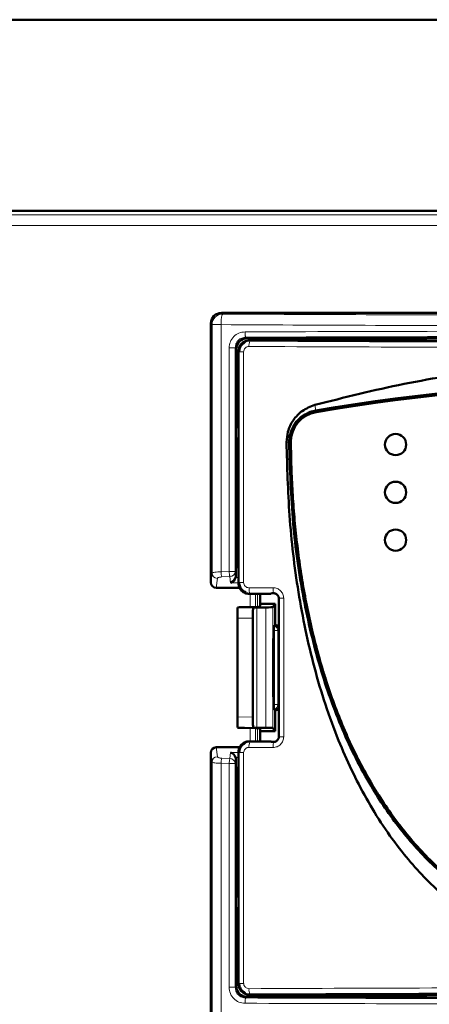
# Model space of a CAD drawing. Header units: millimetres. Extents: x 0 to 840, y 0 to 594.
# Tile 5 of 17: x 160 to 199, y 406 to 499. Entities that reach past the tile are written whole.
import ezdxf

# ---------------------------------------------------------------- set-up
doc = ezdxf.new("R2010")
doc.units = ezdxf.units.MM
doc.header["$LTSCALE"] = 2
doc.linetypes.add('SLD-Сплошная', pattern=[0])

msp = doc.modelspace()

# ---------------------------------------------------------------- linework, layer by layer
at = {"color": 7, "linetype": 'SLD-Сплошная', "lineweight": 50}
for p, q in [((107.655, 498.911), (267.861, 498.911)), ((267.76, 480.911), (107.756, 480.911)), ((179.157, 471.311), (256.959, 471.311)), ((178.158, 445.924), (178.158, 470.312)), ((198.358, 468.911), (181.558, 468.911)), ((254.359, 468.711), (181.757, 468.711)), ((198.416, 468.969), (198.358, 468.911)), ((198.358, 468.711), (198.358, 468.911)), ((199.5, 468.969), (198.416, 468.969)), ((198.416, 468.969), (198.416, 468.711)), ((180.558, 467.911), (180.558, 460.611)), ((180.758, 467.712), (180.758, 445.855)), ((180.5, 460.553), (180.558, 460.611)), ((180.5, 460.553), (180.5, 459.469)), ((180.758, 460.553), (180.5, 460.553)), ((180.558, 460.611), (180.758, 460.611)), ((180.5, 459.469), (180.558, 459.411)), ((180.5, 459.469), (180.758, 459.469)), ((180.558, 459.411), (180.558, 447.411)), ((180.758, 459.411), (180.558, 459.411)), ((180.714, 452.267), (180.714, 457.555)), ((180.721, 457.329), (180.758, 457.329)), ((180.721, 452.493), (180.758, 452.493)), ((180.558, 447.411), (180.5, 447.353)), ((180.5, 447.353), (180.5, 446.515)), ((180.758, 447.353), (180.5, 447.353)), ((180.558, 447.411), (180.758, 447.411)), ((180.875, 445.411), (178.654, 445.411)), ((181.757, 444.855), (182.521, 444.855)), ((183.809, 444.862), (182.521, 444.855)), ((182.808, 443.761), (182.808, 444.857)), ((183.858, 444.911), (183.809, 444.862)), ((184.058, 444.911), (183.858, 444.911)), ((184.558, 431.411), (184.558, 444.411)), ((181.332, 443.598), (182.376, 443.607)), ((182.138, 443.559), (182.14, 443.561)), ((183.329, 443.58), (182.475, 443.572)), ((182.713, 443.619), (182.908, 443.911)), ((182.908, 443.911), (184.208, 443.911)), ((184.208, 443.911), (184.003, 443.604)), ((184.208, 443.911), (184.208, 441.911)), ((180.658, 433.256), (180.658, 442.566)), ((182.121, 442.56), (182.121, 433.262)), ((184.086, 434.428), (184.086, 441.394)), ((184.096, 441.799), (184.208, 441.911)), ((184.208, 441.911), (184.308, 441.911)), ((184.03, 440.661), (184.074, 440.661)), ((184.03, 435.161), (184.03, 440.661)), ((184.074, 440.661), (184.074, 435.161)), ((184.074, 435.161), (184.03, 435.161)), ((184.208, 433.911), (184.096, 434.023)), ((184.208, 433.911), (184.208, 431.911)), ((184.208, 433.911), (184.308, 433.911)), ((182.376, 432.215), (181.332, 432.225)), ((182.14, 432.262), (182.138, 432.263)), ((182.475, 432.25), (183.329, 432.243)), ((182.908, 431.911), (182.713, 432.203)), ((182.808, 430.965), (182.808, 432.061)), ((184.003, 432.218), (184.208, 431.911)), ((182.908, 431.911), (184.208, 431.911)), ((178.654, 430.411), (180.875, 430.411)), ((182.521, 430.967), (181.757, 430.967)), ((182.521, 430.967), (183.809, 430.961)), ((183.809, 430.961), (183.858, 430.911)), ((183.858, 430.911), (184.058, 430.911)), ((178.158, 380.411), (178.158, 429.898)), ((180.5, 429.307), (180.5, 428.469)), ((180.758, 429.968), (180.758, 408.11)), ((180.5, 428.469), (180.558, 428.411)), ((180.5, 428.469), (180.758, 428.469)), ((180.558, 428.411), (180.558, 416.411)), ((180.758, 428.411), (180.558, 428.411)), ((180.714, 418.267), (180.714, 423.555)), ((180.721, 423.329), (180.758, 423.329)), ((180.721, 418.493), (180.758, 418.493)), ((180.558, 416.411), (180.5, 416.353)), ((180.5, 416.353), (180.5, 415.269)), ((180.758, 416.353), (180.5, 416.353)), ((180.558, 416.411), (180.758, 416.411)), ((180.5, 415.269), (180.558, 415.211)), ((180.5, 415.269), (180.758, 415.269)), ((180.558, 415.211), (180.558, 407.911)), ((180.758, 415.211), (180.558, 415.211)), ((181.757, 407.111), (254.359, 407.111)), ((198.358, 406.911), (198.358, 407.111)), ((198.416, 407.111), (198.416, 406.853)), ((181.558, 406.911), (198.358, 406.911)), ((198.358, 406.911), (198.416, 406.853)), ((198.416, 406.853), (199.5, 406.853))]:
    msp.add_line(p, q, dxfattribs=at)
at = {"color": 8, "linetype": 'SLD-Сплошная', "lineweight": 18}
for p, q in [((267.381, 480.533), (108.135, 480.533)), ((267.381, 479.533), (108.135, 479.533)), ((179.271, 471.197), (179.157, 471.311)), ((178.272, 470.198), (178.158, 470.312)), ((179.115, 470.198), (178.272, 470.198)), ((178.272, 446.798), (178.272, 470.198)), ((179.115, 446.925), (179.115, 470.198)), ((181.558, 468.911), (181.451, 469.018)), ((181.825, 468.643), (181.757, 468.711)), ((179.881, 446.957), (179.881, 468.012)), ((179.881, 468.012), (180.457, 468.012)), ((180.457, 446.957), (180.457, 468.012)), ((180.457, 468.012), (180.558, 467.911)), ((180.823, 467.647), (180.758, 467.712)), ((181.249, 467.647), (180.823, 467.647)), ((180.823, 467.647), (180.823, 445.92)), ((181.249, 467.647), (181.249, 445.92)), ((187.947, 462.638), (188.036, 462.119)), ((188.036, 462.119), (188.039, 462.105)), ((185.532, 459.123), (185.288, 459.121)), ((185.546, 459.123), (185.532, 459.123)), ((180.758, 457.511), (180.714, 457.555)), ((180.758, 452.311), (180.714, 452.267)), ((179.881, 446.957), (179.115, 446.925)), ((180.457, 446.957), (179.881, 446.957)), ((180.5, 446.515), (180.457, 446.957)), ((178.158, 445.924), (178.272, 446.798)), ((178.654, 445.411), (178.772, 446.315)), ((179.193, 446.442), (179.957, 446.474)), ((179.957, 446.474), (180.013, 445.901)), ((180.758, 446.384), (180.484, 446.384)), ((180.758, 445.855), (180.823, 445.92)), ((180.013, 445.901), (180.758, 445.901)), ((181.825, 444.923), (181.447, 444.996)), ((181.752, 445.423), (184.013, 445.434)), ((181.757, 444.855), (181.825, 444.923)), ((181.825, 444.923), (184.081, 444.934)), ((181.862, 443.602), (181.862, 444.855)), ((182.362, 443.607), (182.362, 444.855)), ((182.549, 444.855), (182.549, 443.61)), ((184.058, 444.911), (184.081, 444.934)), ((184.558, 444.411), (184.586, 444.439)), ((185.019, 444.439), (184.586, 444.439)), ((184.586, 444.439), (184.586, 431.383)), ((185.019, 444.439), (185.019, 431.383)), ((182.14, 443.561), (180.658, 443.566)), ((182.138, 432.263), (182.138, 443.559)), ((182.475, 443.572), (182.475, 432.25)), ((183.329, 443.58), (183.329, 432.243)), ((184.003, 443.604), (184.003, 432.218)), ((182.121, 442.56), (180.658, 442.566)), ((184.086, 441.394), (184.452, 441.4)), ((184.169, 441.8), (184.096, 441.799)), ((184.308, 441.911), (184.198, 441.801)), ((184.452, 441.4), (184.452, 434.422)), ((184.086, 434.428), (184.452, 434.422)), ((184.096, 434.023), (184.169, 434.022)), ((184.198, 434.021), (184.308, 433.911)), ((180.658, 433.256), (182.121, 433.262)), ((182.14, 432.262), (180.658, 432.256)), ((181.862, 430.967), (181.862, 432.22)), ((182.362, 430.967), (182.362, 432.215)), ((182.549, 432.212), (182.549, 430.967)), ((184.558, 431.411), (184.586, 431.383)), ((178.772, 429.508), (178.654, 430.411)), ((184.013, 430.388), (181.752, 430.4)), ((181.825, 430.899), (181.757, 430.967)), ((184.081, 430.888), (181.825, 430.899)), ((184.058, 430.911), (184.081, 430.888)), ((178.272, 429.025), (178.158, 429.898)), ((179.957, 429.348), (179.193, 429.38)), ((180.013, 429.921), (179.957, 429.348)), ((180.758, 429.921), (180.013, 429.921)), ((180.457, 428.865), (180.5, 429.307)), ((180.484, 429.438), (180.758, 429.438)), ((180.823, 429.902), (180.758, 429.968)), ((181.249, 429.902), (180.823, 429.902)), ((180.823, 429.902), (180.823, 408.175)), ((181.249, 429.902), (181.249, 408.175)), ((178.272, 380.411), (178.272, 429.025)), ((179.115, 380.411), (179.115, 428.897)), ((179.115, 428.897), (179.881, 428.865)), ((179.881, 407.81), (179.881, 428.865)), ((179.881, 428.865), (180.457, 428.865)), ((180.457, 407.81), (180.457, 428.865)), ((180.714, 423.555), (180.758, 423.511)), ((180.758, 418.311), (180.714, 418.267)), ((180.457, 407.81), (180.558, 407.911)), ((180.758, 408.11), (180.823, 408.175)), ((180.457, 407.81), (179.881, 407.81)), ((181.825, 407.179), (181.757, 407.111)), ((181.558, 406.911), (181.451, 406.804))]:
    msp.add_line(p, q, dxfattribs=at)
at = {"color": 8, "linetype": 'SLD-Сплошная', "lineweight": 18, "flags": 128}
for points in [[(181.249, 445.92), (181.165, 445.92), (181.085, 445.92), (181.013, 445.92), (180.95, 445.92), (180.898, 445.92), (180.859, 445.92), (180.834, 445.92), (180.823, 445.92)], [(185.019, 431.383), (184.934, 431.383), (184.853, 431.383), (184.779, 431.383), (184.715, 431.383), (184.662, 431.383), (184.622, 431.383), (184.596, 431.383), (184.586, 431.383)]]:
    msp.add_lwpolyline(points, dxfattribs=at)
at = {"color": 7, "linetype": 'SLD-Сплошная', "lineweight": 50}
for centre in [(195.558, 458.911), (195.558, 454.411), (195.558, 449.911)]:
    msp.add_circle(centre, 1, dxfattribs=at)
at = {"color": 8, "linetype": 'SLD-Сплошная', "lineweight": 18}
for centre, radius, start, end in [((179.273, 470.196), 1.001, 90.08169, 179.91831), ((182.74, 468.255), 0.993, 157.00871, 186.45559), ((180.508, 446.902), 1.392, 179.04275, 199.27913), ((179.962, 446.97), 0.496, 269.48707, 358.54661), ((178.768, 446.811), 0.497, 181.59599, 270.35506), ((184.092, 441.446), 0.363, 352.77494, 77.76207), ((184.198, 441.401), 0.4, 25.91252, 89.97945), ((184.092, 434.376), 0.363, 282.23793, 7.22506), ((184.198, 434.421), 0.4, 270.02055, 334.08748), ((182.74, 430.511), 0.993, 157.00872, 186.45558), ((178.768, 429.011), 0.497, 89.64494, 178.40401), ((180.508, 428.92), 1.392, 160.72076, 180.9573), ((179.962, 428.852), 0.496, 1.45339, 90.51293), ((182.74, 407.567), 0.993, 173.54451, 202.99109)]:
    msp.add_arc(centre, radius, start, end, dxfattribs=at)
at = {"color": 7, "linetype": 'SLD-Сплошная', "lineweight": 50}
for centre, radius, start, end in [((218.058, 287.119), 177.556, 80.26555, 99.73445), ((218.058, 287.119), 177.542, 80.26555, 99.73445), ((218.058, 287.119), 177.392, 80.26552, 99.73448), ((188.546, 459.148), 3.015, 99.73445, 180.4794), ((188.546, 459.148), 3, 99.73445, 180.4794), ((188.546, 459.148), 2.85, 99.73448, 180.47684)]:
    msp.add_arc(centre, radius, start, end, dxfattribs=at)
for centre, major_axis, ratio, start_param, end_param in [((179.159, 470.31), (0.708, -0.708), 0.998783, 2.356803, 3.926382), ((181.558, 467.911), (-0.708, 0.708), 0.999315, 5.49813, 7.068241), ((181.214, 457.555), (0.354, -0.354), 0.999315, 3.503949, 3.926648), ((181.214, 452.267), (0.354, 0.354), 0.999315, 2.356537, 2.779236), ((178.658, 445.929), (0.067, 0.514), 0.965377, 1.704985, 3.266749), ((180.013, 446.384), (0.372, 0.411), 0.766382, 4.010846, 5.319843), ((180, 446.518), (0.05, -0.515), 0.965617, 1.214909, 1.469933), ((181.658, 443.573), (1, 0), 0.026186, 1.902409, 3.141593), ((182.638, 443.559), (0.5, 0), 0.026186, 1.902409, 3.059264), ((182.213, 443.619), (0.5, 0), 0.026186, 5.044002, 6.265732), ((183.003, 443.604), (1, 0), 0.026186, 5.044002, 6.265732), ((184.096, 441.399), (0, 0.4), 0.025118, 0.025129, 1.583584), ((184.308, 441.511), (0.283, 0.283), 0.999695, 0.110346, 0.785246), ((184.096, 434.423), (0, 0.4), 0.025118, 1.558009, 3.116464), ((184.308, 434.311), (-0.283, 0.283), 0.999695, 2.356347, 3.031247), ((181.658, 432.249), (1, 0), 0.026186, 3.141593, 4.380776), ((182.638, 432.263), (0.5, 0), 0.026186, 3.223921, 4.380776), ((182.213, 432.203), (0.5, 0), 0.026186, 0.017453, 1.239184), ((183.003, 432.218), (1, 0), 0.026186, 0.017453, 1.239184), ((178.658, 429.893), (-0.067, 0.514), 0.965377, 6.158029, 7.719793), ((180.013, 429.438), (-0.372, 0.411), 0.766382, 4.104935, 5.413932), ((180, 429.304), (-0.05, -0.515), 0.965617, 1.67166, 1.926684), ((181.214, 423.555), (0.354, -0.354), 0.999315, 3.503949, 3.926648), ((181.214, 418.267), (0.354, 0.354), 0.999315, 2.356537, 2.779236), ((181.558, 407.911), (0.708, 0.708), 0.999315, 2.356537, 3.926648)]:
    msp.add_ellipse(centre, major_axis=major_axis, ratio=ratio, start_param=start_param, end_param=end_param, dxfattribs=at)
at = {"color": 8, "linetype": 'SLD-Сплошная', "lineweight": 18}
for points, knots in [([(179.271, 471.197), (179.252, 471.18), (179.212, 471.143), (179.16, 470.909), (179.124, 470.577), (179.118, 470.321), (179.115, 470.198)], [0, 0, 0, 0, 0.240549, 0.5, 0.759451, 1, 1, 1, 1]), ([(256.845, 471.197), (251.701, 471.172), (241.414, 471.122), (225.849, 471.09), (210.267, 471.09), (194.703, 471.122), (184.415, 471.172), (179.271, 471.197)], [0, 0, 0, 0, 0.199987, 0.399991, 0.600003, 0.800011, 1, 1, 1, 1]), ([(179.115, 470.198), (184.28, 470.173), (194.609, 470.123), (210.236, 470.09), (225.88, 470.09), (241.507, 470.123), (251.836, 470.173), (257.001, 470.198)], [0, 0, 0, 0, 0.200001, 0.4, 0.6, 0.799999, 1, 1, 1, 1]), ([(179.881, 468.012), (179.903, 468.208), (179.948, 468.6), (180.292, 469.096), (180.786, 469.447), (181.18, 469.494), (181.378, 469.518)], [0, 0, 0, 0, 0.247198, 0.496222, 0.747154, 1, 1, 1, 1]), ([(181.378, 469.518), (187.466, 469.538), (199.643, 469.578), (218.058, 469.593), (236.473, 469.578), (248.65, 469.538), (254.739, 469.518)], [0, 0, 0, 0, 0.250001, 0.5, 0.75, 1, 1, 1, 1]), ([(181.378, 469.518), (181.379, 469.456), (181.381, 469.36), (181.39, 469.246), (181.399, 469.166), (181.411, 469.102), (181.428, 469.038), (181.442, 469.026), (181.451, 469.018)], [0, 0, 0, 0, 0.239811, 0.368588, 0.5, 0.631412, 0.760189, 1, 1, 1, 1]), ([(181.451, 469.018), (187.527, 469.038), (199.68, 469.078), (218.058, 469.094), (236.436, 469.078), (248.589, 469.038), (254.665, 469.018)], [0, 0, 0, 0, 0.25, 0.5, 0.75, 1, 1, 1, 1]), ([(180.457, 468.012), (180.47, 468.137), (180.491, 468.331), (180.614, 468.565), (180.782, 468.774), (181.062, 468.971), (181.321, 469.002), (181.451, 469.018)], [0, 0, 0, 0, 0.23616, 0.36455, 0.4996, 0.749717, 1, 1, 1, 1]), ([(181.825, 468.643), (181.743, 468.638), (181.587, 468.629), (181.443, 468.567), (181.375, 468.538)], [0, 0, 0, 0, 0.524855, 1, 1, 1, 1]), ([(254.291, 468.643), (248.276, 468.617), (236.247, 468.564), (218.058, 468.544), (199.869, 468.564), (187.84, 468.617), (181.825, 468.643)], [0, 0, 0, 0, 0.249999, 0.499996, 0.749995, 1, 1, 1, 1]), ([(181.752, 468.144), (181.716, 468.142), (181.642, 468.137), (181.54, 468.102), (181.45, 468.05), (181.356, 467.964), (181.268, 467.83), (181.255, 467.708), (181.249, 467.647)], [0, 0, 0, 0, 0.1408214, 0.2817905, 0.4101688, 0.5386144, 0.767788, 1, 1, 1, 1]), ([(254.364, 468.144), (248.337, 468.117), (236.283, 468.065), (218.058, 468.045), (199.833, 468.065), (187.779, 468.117), (181.752, 468.144)], [0, 0, 0, 0, 0.250001, 0.5, 0.749999, 1, 1, 1, 1]), ([(178.272, 446.798), (178.291, 446.815), (178.326, 446.845), (178.524, 446.885), (178.783, 446.913), (179.007, 446.921), (179.115, 446.925)], [0, 0, 0, 0, 0.287083, 0.50138, 0.758825, 1, 1, 1, 1]), ([(179.957, 446.474), (179.949, 446.492), (179.932, 446.529), (179.909, 446.646), (179.89, 446.795), (179.884, 446.904), (179.881, 446.957)], [0, 0, 0, 0, 0.2361164, 0.4999864, 0.7568399, 1, 1, 1, 1]), ([(178.772, 446.315), (178.779, 446.33), (178.793, 446.36), (178.889, 446.4), (179.024, 446.43), (179.137, 446.438), (179.193, 446.442)], [0, 0, 0, 0, 0.251625, 0.502766, 0.752025, 1, 1, 1, 1]), ([(181.752, 445.423), (181.687, 445.43), (181.556, 445.444), (181.39, 445.557), (181.272, 445.722), (181.257, 445.854), (181.249, 445.92)], [0, 0, 0, 0, 0.251082, 0.501257, 0.7507279, 1, 1, 1, 1]), ([(181.825, 444.923), (181.816, 444.932), (181.798, 444.95), (181.773, 445.067), (181.756, 445.233), (181.754, 445.361), (181.752, 445.423)], [0, 0, 0, 0, 0.240549, 0.5, 0.759451, 1, 1, 1, 1]), ([(184.013, 445.434), (184.145, 445.419), (184.408, 445.39), (184.743, 445.161), (184.974, 444.829), (185.004, 444.568), (185.019, 444.439)], [0, 0, 0, 0, 0.252486, 0.504237, 0.755286, 1, 1, 1, 1]), ([(184.013, 445.434), (184.014, 445.372), (184.017, 445.244), (184.033, 445.078), (184.055, 444.961), (184.073, 444.943), (184.081, 444.934)], [0, 0, 0, 0, 0.240549, 0.4999989, 0.7594493, 1, 1, 1, 1]), ([(184.081, 444.934), (184.119, 444.932), (184.19, 444.928), (184.314, 444.887), (184.422, 444.816), (184.503, 444.719), (184.551, 444.631), (184.58, 444.537), (184.584, 444.471), (184.586, 444.439)], [0, 0, 0, 0, 0.145773, 0.278611, 0.50512, 0.631906, 0.7563, 0.878819, 1, 1, 1, 1]), ([(184.198, 441.801), (184.197, 441.801), (184.194, 441.801), (184.177, 441.8), (184.169, 441.8)], [0, 0, 0, 0, 0.500015, 1, 1, 1, 1]), ([(184.198, 434.021), (184.197, 434.021), (184.194, 434.021), (184.177, 434.022), (184.169, 434.022)], [0, 0, 0, 0, 0.499093, 1, 1, 1, 1]), ([(185.019, 431.383), (185.005, 431.254), (184.975, 430.994), (184.744, 430.662), (184.409, 430.432), (184.145, 430.403), (184.013, 430.388)], [0, 0, 0, 0, 0.244537, 0.494026, 0.748217, 1, 1, 1, 1]), ([(184.586, 431.383), (184.584, 431.351), (184.58, 431.286), (184.551, 431.191), (184.503, 431.103), (184.422, 431.006), (184.314, 430.935), (184.19, 430.894), (184.119, 430.89), (184.081, 430.888)], [0, 0, 0, 0, 0.121137, 0.243637, 0.368042, 0.494864, 0.721436, 0.854264, 1, 1, 1, 1]), ([(181.752, 430.4), (181.716, 430.397), (181.642, 430.393), (181.54, 430.358), (181.45, 430.305), (181.356, 430.22), (181.268, 430.086), (181.255, 429.964), (181.249, 429.902)], [0, 0, 0, 0, 0.140821, 0.28179, 0.410169, 0.538614, 0.767788, 1, 1, 1, 1]), ([(181.825, 430.899), (181.743, 430.894), (181.587, 430.885), (181.443, 430.823), (181.375, 430.793)], [0, 0, 0, 0, 0.5248529, 1, 1, 1, 1]), ([(184.013, 430.388), (184.014, 430.45), (184.017, 430.578), (184.033, 430.744), (184.055, 430.861), (184.073, 430.879), (184.081, 430.888)], [0, 0, 0, 0, 0.240552, 0.500003, 0.759452, 1, 1, 1, 1]), ([(179.193, 429.38), (179.137, 429.384), (179.023, 429.392), (178.889, 429.422), (178.794, 429.462), (178.779, 429.492), (178.772, 429.508)], [0, 0, 0, 0, 0.246769, 0.497602, 0.748311, 1, 1, 1, 1]), ([(179.881, 428.865), (179.884, 428.918), (179.89, 429.027), (179.909, 429.176), (179.932, 429.293), (179.949, 429.33), (179.957, 429.348)], [0, 0, 0, 0, 0.24316, 0.500014, 0.763905, 1, 1, 1, 1]), ([(178.272, 429.025), (178.292, 429.007), (178.326, 428.977), (178.526, 428.937), (178.785, 428.909), (179.008, 428.901), (179.115, 428.897)], [0, 0, 0, 0, 0.288724, 0.504192, 0.760154, 1, 1, 1, 1]), ([(181.249, 408.175), (181.252, 408.139), (181.256, 408.066), (181.292, 407.966), (181.345, 407.876), (181.431, 407.784), (181.566, 407.698), (181.689, 407.685), (181.752, 407.678)], [0, 0, 0, 0, 0.138866, 0.27552, 0.403161, 0.531949, 0.755616, 1, 1, 1, 1]), ([(181.378, 406.304), (181.181, 406.328), (180.787, 406.375), (180.294, 406.724), (179.948, 407.221), (179.903, 407.614), (179.881, 407.81)], [0, 0, 0, 0, 0.252019, 0.502932, 0.751807, 1, 1, 1, 1]), ([(181.451, 406.804), (181.321, 406.82), (181.062, 406.851), (180.782, 407.048), (180.614, 407.257), (180.491, 407.491), (180.47, 407.685), (180.457, 407.81)], [0, 0, 0, 0, 0.250283, 0.500399, 0.635441, 0.763829, 1, 1, 1, 1]), ([(181.825, 407.179), (181.754, 407.182), (181.617, 407.189), (181.49, 407.237), (181.429, 407.259)], [0, 0, 0, 0, 0.52498, 1, 1, 1, 1]), ([(181.752, 407.678), (187.864, 407.705), (200.083, 407.758), (218.56, 407.78), (230.844, 407.757), (236.983, 407.746)], [0, 0, 0, 0, 0.333623, 0.666955, 1, 1, 1, 1]), ([(181.825, 407.179), (185.004, 407.194), (191.265, 407.223), (200.589, 407.252), (209.523, 407.268), (218.271, 407.273), (227.4, 407.268), (233.72, 407.253), (237.131, 407.246)], [0, 0, 0, 0, 0.173522, 0.341801, 0.506189, 0.657416, 0.815069, 1, 1, 1, 1]), ([(181.378, 406.304), (181.379, 406.368), (181.381, 406.465), (181.39, 406.581), (181.403, 406.685), (181.424, 406.78), (181.442, 406.796), (181.451, 406.804)], [0, 0, 0, 0, 0.245996, 0.376621, 0.508757, 0.765662, 1, 1, 1, 1]), ([(235.669, 406.25), (229.633, 406.242), (217.554, 406.227), (199.393, 406.245), (187.385, 406.285), (181.378, 406.304)], [0, 0, 0, 0, 0.333023, 0.666356, 1, 1, 1, 1]), ([(235.924, 406.75), (229.863, 406.742), (217.739, 406.727), (199.516, 406.745), (187.472, 406.784), (181.451, 406.804)], [0, 0, 0, 0, 0.333294, 0.666701, 1, 1, 1, 1])]:
    msp.add_open_spline(points, degree=3, knots=knots, dxfattribs=at)
at = {"color": 7, "linetype": 'SLD-Сплошная', "lineweight": 50}
for points, knots in [([(181.757, 468.711), (181.626, 468.696), (181.365, 468.666), (181.034, 468.435), (180.803, 468.105), (180.773, 467.843), (180.758, 467.712)], [0, 0, 0, 0, 0.250035, 0.499995, 0.749957, 1, 1, 1, 1]), ([(181.375, 468.538), (181.27, 468.47), (181.062, 468.335), (180.863, 468.009), (180.836, 467.767), (180.823, 467.647)], [0, 0, 0, 0, 0.338975, 0.672834, 1, 1, 1, 1]), ([(187.947, 462.638), (190.744, 463.342), (196.336, 464.75), (205.01, 466.076), (213.85, 466.77), (221.961, 466.749), (229.193, 466.236), (235.566, 465.414), (241.911, 464.25), (246.083, 463.175), (248.169, 462.638)], [0, 0, 0, 0, 0.142357, 0.284705, 0.431192, 0.577676, 0.682449, 0.787224, 0.893611, 1, 1, 1, 1]), ([(185.288, 459.121), (185.313, 459.456), (185.367, 460.195), (185.88, 461.24), (186.748, 462.168), (187.537, 462.477), (187.947, 462.638)], [0, 0, 0, 0, 0.211526, 0.466173, 0.721992, 1, 1, 1, 1]), ([(185.288, 459.121), (185.349, 456.822), (185.472, 452.104), (186.31, 445.001), (187.78, 437.887), (189.92, 431.359), (192.684, 425.525), (195.84, 420.744), (199.486, 416.787), (203.472, 413.662), (207.992, 411.357), (212.914, 409.858), (216.332, 409.682), (218.058, 409.593)], [0, 0, 0, 0, 0.104269, 0.214037, 0.323977, 0.433479, 0.525016, 0.616432, 0.692562, 0.768609, 0.845231, 0.921838, 1, 1, 1, 1]), ([(185.532, 459.123), (185.611, 456.572), (185.764, 451.652), (186.764, 444.574), (188.296, 438.07), (190.403, 432.128), (192.958, 427.014), (195.889, 422.691), (199.132, 419.091), (202.573, 416.315), (206.093, 414.27), (209.633, 412.841), (213.663, 411.84), (216.539, 411.713), (218.058, 411.646)], [0, 0, 0, 0, 0.119389, 0.230269, 0.333991, 0.431742, 0.524726, 0.600796, 0.675597, 0.750713, 0.806777, 0.865553, 0.928964, 1, 1, 1, 1]), ([(250.42, 459.124), (250.418, 458.924), (250.408, 457.924), (250.357, 456.125), (250.251, 454.127), (250.102, 452.132), (249.912, 450.141), (249.612, 447.759), (249.239, 445.388), (248.862, 443.423), (248.433, 441.469), (247.952, 439.527), (247.285, 437.22), (246.649, 435.323), (245.952, 433.448), (245.342, 431.967), (244.512, 430.147), (243.611, 428.36), (242.612, 426.625), (241.537, 424.937), (240.614, 423.628), (239.379, 422.053), (238.325, 420.846), (236.926, 419.415), (235.74, 418.336), (234.179, 417.084), (232.867, 416.162), (231.156, 415.123), (229.375, 414.201), (227.518, 413.446), (225.615, 412.824), (223.671, 412.333), (221.295, 411.958), (218.896, 411.79), (216.491, 411.82), (214.097, 412.049), (211.732, 412.489), (209.802, 413.033), (207.918, 413.709), (206.082, 414.515), (204.328, 415.487), (202.646, 416.572), (201.358, 417.527), (199.829, 418.819), (198.67, 419.926), (197.304, 421.389), (196.277, 422.619), (195.075, 424.219), (194.178, 425.546), (193.133, 427.253), (192.164, 429.005), (191.293, 430.806), (190.49, 432.639), (189.755, 434.5), (189.104, 436.392), (188.512, 438.303), (187.979, 440.232), (187.428, 442.569), (187.038, 444.531), (186.697, 446.502), (186.405, 448.481), (186.128, 450.866), (185.954, 452.859), (185.825, 454.833), (185.732, 456.788), (185.708, 458.345), (185.696, 459.124)], [0, 0, 0, 0, 0.004698, 0.023489, 0.042281, 0.051677, 0.070469, 0.089261, 0.108054, 0.126847, 0.136242, 0.155036, 0.17383, 0.192624, 0.20202, 0.220816, 0.230212, 0.249008, 0.267806, 0.277203, 0.296003, 0.305399, 0.324202, 0.333598, 0.352404, 0.361801, 0.380609, 0.390006, 0.408816, 0.427626, 0.437024, 0.455834, 0.474643, 0.49345, 0.512256, 0.531064, 0.549873, 0.568683, 0.57808, 0.59689, 0.6157, 0.625098, 0.643906, 0.653303, 0.672108, 0.681505, 0.700307, 0.709704, 0.728504, 0.7379, 0.756698, 0.775495, 0.784891, 0.803686, 0.822481, 0.831877, 0.850671, 0.869464, 0.888257, 0.897653, 0.916446, 0.935238, 0.95403, 0.963426, 0.981707, 1, 1, 1, 1]), ([(181.447, 444.996), (181.355, 445.043), (181.195, 445.125), (181.021, 445.311), (180.908, 445.5), (180.836, 445.706), (180.827, 445.849), (180.823, 445.92)], [0, 0, 0, 0, 0.262494, 0.452213, 0.638326, 0.820899, 1, 1, 1, 1]), ([(180.758, 445.855), (180.773, 445.724), (180.803, 445.462), (181.034, 445.131), (181.365, 444.9), (181.626, 444.87), (181.757, 444.855)], [0, 0, 0, 0, 0.250043, 0.500005, 0.749965, 1, 1, 1, 1]), ([(184.558, 444.411), (184.556, 444.448), (184.552, 444.519), (184.512, 444.646), (184.418, 444.771), (184.293, 444.865), (184.167, 444.905), (184.096, 444.909), (184.058, 444.911)], [0, 0, 0, 0, 0.140796, 0.271759, 0.499936, 0.728114, 0.856106, 1, 1, 1, 1]), ([(180.658, 442.566), (180.658, 442.678), (180.658, 442.901), (180.658, 443.198), (180.658, 443.425), (180.658, 443.544), (180.658, 443.56), (180.658, 443.566)], [0, 0, 0, 0, 0.215287, 0.430533, 0.646929, 0.865673, 1, 1, 1, 1]), ([(182.138, 443.559), (182.136, 443.541), (182.132, 443.506), (182.127, 443.314), (182.123, 443.045), (182.122, 442.776), (182.121, 442.612), (182.121, 442.56)], [0, 0, 0, 0, 0.225157, 0.450345, 0.674628, 0.897155, 1, 1, 1, 1]), ([(180.658, 432.256), (180.658, 432.27), (180.658, 432.299), (180.658, 432.482), (180.658, 432.746), (180.658, 433.021), (180.658, 433.195), (180.658, 433.256)], [0, 0, 0, 0, 0.221409, 0.442858, 0.663124, 0.880994, 1, 1, 1, 1]), ([(182.121, 433.262), (182.122, 433.15), (182.122, 432.926), (182.125, 432.628), (182.129, 432.402), (182.134, 432.288), (182.137, 432.269), (182.138, 432.263)], [0, 0, 0, 0, 0.220791, 0.441553, 0.663165, 0.886494, 1, 1, 1, 1]), ([(184.058, 430.911), (184.095, 430.913), (184.166, 430.917), (184.293, 430.957), (184.418, 431.052), (184.512, 431.176), (184.552, 431.302), (184.556, 431.373), (184.558, 431.411)], [0, 0, 0, 0, 0.140796, 0.271759, 0.499936, 0.728114, 0.856106, 1, 1, 1, 1]), ([(181.757, 430.967), (181.626, 430.952), (181.365, 430.922), (181.034, 430.691), (180.803, 430.36), (180.773, 430.099), (180.758, 429.968)], [0, 0, 0, 0, 0.250035, 0.499995, 0.749957, 1, 1, 1, 1]), ([(181.375, 430.793), (181.27, 430.726), (181.062, 430.591), (180.863, 430.265), (180.836, 430.022), (180.823, 429.902)], [0, 0, 0, 0, 0.338978, 0.672836, 1, 1, 1, 1]), ([(180.758, 408.11), (180.773, 407.979), (180.803, 407.718), (181.034, 407.387), (181.365, 407.156), (181.626, 407.126), (181.757, 407.111)], [0, 0, 0, 0, 0.2500385, 0.5, 0.7499615, 1, 1, 1, 1]), ([(181.429, 407.259), (181.333, 407.311), (181.174, 407.397), (181.007, 407.588), (180.901, 407.771), (180.835, 407.97), (180.827, 408.107), (180.823, 408.175)], [0, 0, 0, 0, 0.279419, 0.464357, 0.64606, 0.824587, 1, 1, 1, 1])]:
    msp.add_open_spline(points, degree=3, knots=knots, dxfattribs=at)
at = {"color": 8, "linetype": 'SLD-Сплошная', "lineweight": 18}
msp.add_open_spline([(181.249, 408.175), (181.193, 408.175), (181.08, 408.175), (180.943, 408.175), (180.847, 408.175), (180.831, 408.175), (180.823, 408.175)], degree=3, dxfattribs=at)

doc.saveas('drawing.dxf')
